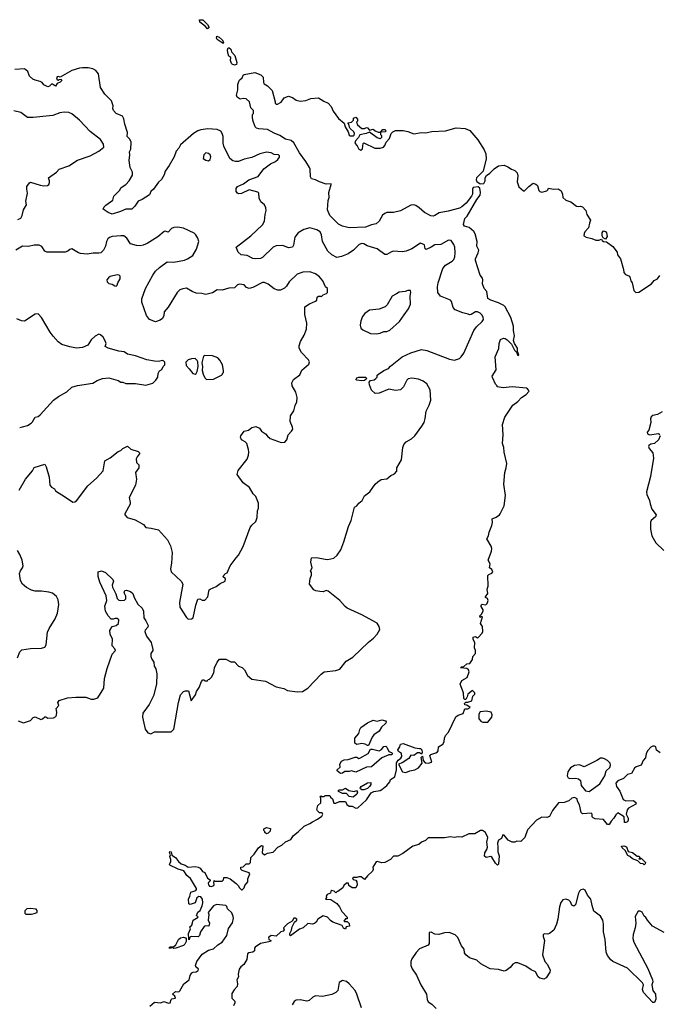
# Model space of a CAD drawing. Extents: x 2086813 to 2278017, y 548126 to 753336.
# Tile 70 of 256: x 2178624 to 2185264, y 594431 to 604658. Entities that reach past the tile are written whole.
import ezdxf

# ---------------------------------------------------------------- set-up
doc = ezdxf.new("R2010")
doc.units = 0

msp = doc.modelspace()

# ---------------------------------------------------------------- linework, layer by layer
at = {"layer": '0CON10XD'}
for points in [[(2180575, 604562), (2180550, 604590), (2180494, 604634), (2180492, 604658), (2180527, 604657), (2180575, 604610), (2180588, 604585), (2180587, 604573), (2180575, 604562)], [(2180735, 604412), (2180674, 604454), (2180668, 604465), (2180672, 604488), (2180695, 604478), (2180725, 604450), (2180740, 604425), (2180735, 604412)], [(2180855, 604187), (2180830, 604195), (2180822, 604205), (2180812, 604235), (2180817, 604267), (2180795, 604280), (2180784, 604314), (2180780, 604345), (2180790, 604365), (2180800, 604365), (2180815, 604352), (2180824, 604324), (2180857, 604285), (2180878, 604215), (2180875, 604192), (2180855, 604187)], [(2180228, 597305), (2180271, 597565), (2180294, 597646), (2180325, 597680), (2180345, 597688), (2180375, 597688), (2180405, 597582), (2180448, 597645), (2180458, 597682), (2180487, 597723), (2180510, 597785), (2180525, 597800), (2180535, 597800), (2180545, 597790), (2180575, 597790), (2180580, 597805), (2180595, 597810), (2180615, 597830), (2180638, 597875), (2180648, 597925), (2180673, 597985), (2180700, 598015), (2180763, 598017), (2180815, 597988), (2180855, 597987), (2180894, 597944), (2180935, 597931), (2180958, 597905), (2180988, 597848), (2181035, 597808), (2181175, 597789), (2181285, 597729), (2181365, 597710), (2181405, 597691), (2181504, 597676), (2181559, 597681), (2181614, 597716), (2181755, 597862), (2181785, 597884), (2181905, 597897), (2181946, 597914), (2182012, 597995), (2182082, 598038), (2182245, 598193), (2182297, 598235), (2182334, 598276), (2182361, 598325), (2182356, 598355), (2182335, 598390), (2182175, 598478), (2182025, 598546), (2182002, 598562), (2181948, 598625), (2181825, 598721), (2181805, 598728), (2181775, 598714), (2181741, 598719), (2181700, 598725), (2181677, 598737), (2181632, 598795), (2181640, 598855), (2181653, 598887), (2181653, 598915), (2181642, 598935), (2181660, 598965), (2181648, 599025), (2181652, 599068), (2181705, 599073), (2181794, 599054), (2181823, 599053), (2181884, 599066), (2181920, 599095), (2181957, 599153), (2181990, 599235), (2182036, 599395), (2182066, 599455), (2182099, 599595), (2182125, 599610), (2182144, 599635), (2182180, 599665), (2182205, 599714), (2182259, 599755), (2182315, 599833), (2182341, 599859), (2182375, 599881), (2182435, 599891), (2182476, 599924), (2182515, 599940), (2182540, 599970), (2182540, 600005), (2182564, 600045), (2182588, 600085), (2182602, 600215), (2182613, 600245), (2182635, 600272), (2182690, 600305), (2182725, 600336), (2182799, 600435), (2182822, 600475), (2182835, 600515), (2182845, 600593), (2182876, 600655), (2182891, 600705), (2182886, 600815), (2182851, 600875), (2182814, 600904), (2182765, 600926), (2182694, 600936), (2182657, 600927), (2182643, 600915), (2182609, 600845), (2182576, 600814), (2182525, 600808), (2182455, 600821), (2182355, 600779), (2182314, 600774), (2182275, 600810), (2182254, 600865), (2182251, 600895), (2182265, 600911), (2182304, 600916), (2182320, 600930), (2182334, 600945), (2182336, 600965), (2182348, 600975), (2182405, 601014), (2182454, 601035), (2182472, 601058), (2182596, 601155), (2182685, 601198), (2182795, 601231), (2182852, 601222), (2183085, 601131), (2183137, 601123), (2183190, 601140), (2183208, 601155), (2183236, 601195), (2183339, 601431), (2183365, 601469), (2183426, 601525), (2183438, 601545), (2183437, 601565), (2183425, 601589), (2183405, 601609), (2183375, 601624), (2183355, 601624), (2183310, 601595), (2183295, 601594), (2183279, 601601), (2183223, 601613), (2183146, 601645), (2183125, 601669), (2183105, 601731), (2183095, 601744), (2182993, 601785), (2182965, 601825), (2182962, 601885), (2182969, 601925), (2183015, 602075), (2183045, 602108), (2183115, 602151), (2183131, 602169), (2183140, 602195), (2183146, 602235), (2183141, 602295), (2183131, 602325), (2183104, 602364), (2183075, 602370), (2182996, 602325), (2182935, 602321), (2182895, 602294), (2182845, 602272), (2182835, 602278), (2182825, 602319), (2182785, 602336), (2182695, 602279), (2182636, 602254), (2182595, 602248), (2182505, 602253), (2182485, 602247), (2182435, 602220), (2182415, 602219), (2182335, 602278), (2182231, 602311), (2182195, 602331), (2182175, 602334), (2182148, 602322), (2182091, 602265), (2182035, 602228), (2181965, 602199), (2181915, 602189), (2181865, 602217), (2181823, 602255), (2181767, 602355), (2181758, 602425), (2181744, 602455), (2181707, 602477), (2181635, 602496), (2181575, 602479), (2181516, 602445), (2181480, 602400), (2181468, 602315), (2181455, 602296), (2181415, 602289), (2181355, 602314), (2181285, 602311), (2181254, 602296), (2181143, 602187), (2181125, 602178), (2181070, 602175), (2181045, 602179), (2180985, 602208), (2180922, 602215), (2180892, 602242), (2180872, 602295), (2181025, 602412), (2181145, 602526), (2181166, 602565), (2181171, 602635), (2181184, 602675), (2181181, 602705), (2181164, 602734), (2181126, 602766), (2181110, 602805), (2181106, 602855), (2181095, 602868), (2181005, 602890), (2180926, 602854), (2180895, 602850), (2180884, 602855), (2180873, 602873), (2180870, 602905), (2180885, 602925), (2180948, 602952), (2181002, 602995), (2181099, 603031), (2181160, 603110), (2181229, 603161), (2181281, 603185), (2181304, 603205), (2181322, 603232), (2181322, 603245), (2181310, 603255), (2181265, 603259), (2181235, 603277), (2181185, 603281), (2181117, 603265), (2181033, 603227), (2180955, 603209), (2180895, 603186), (2180865, 603185), (2180835, 603192), (2180807, 603217), (2180743, 603343), (2180735, 603375), (2180736, 603445), (2180727, 603477), (2180711, 603501), (2180675, 603519), (2180577, 603523), (2180505, 603515), (2180475, 603505), (2180429, 603475), (2180292, 603358), (2180277, 603325), (2180249, 603291), (2180226, 603235), (2180175, 603145), (2180135, 603086), (2180123, 603047), (2180095, 602997), (2180065, 602969), (2180012, 602898), (2179987, 602875), (2179970, 602840), (2179895, 602790), (2179853, 602775), (2179819, 602721), (2179788, 602692), (2179725, 602690), (2179670, 602665), (2179585, 602640), (2179542, 602655), (2179492, 602692), (2179500, 602715), (2179517, 602733), (2179592, 602785), (2179602, 602825), (2179661, 602885), (2179678, 602915), (2179727, 602945), (2179760, 602985), (2179796, 603045), (2179794, 603075), (2179772, 603122), (2179762, 603195), (2179769, 603255), (2179763, 603285), (2179779, 603315), (2179780, 603385), (2179768, 603418), (2179739, 603445), (2179744, 603485), (2179714, 603574), (2179705, 603630), (2179690, 603655), (2179624, 603684), (2179597, 603715), (2179591, 603735), (2179594, 603765), (2179576, 603816), (2179508, 603885), (2179464, 603954), (2179441, 604095), (2179415, 604131), (2179385, 604148), (2179335, 604160), (2179275, 604159), (2179244, 604156), (2179165, 604131), (2179045, 604060), (2179028, 604068), (2179012, 604065), (2179007, 604055), (2179014, 604034), (2179025, 604030), (2179033, 604037), (2179055, 604040), (2179060, 604025), (2179045, 604010), (2179014, 603996), (2178995, 603968), (2178965, 603990), (2178955, 603988), (2178935, 603968), (2178915, 603962), (2178875, 603980), (2178857, 604005), (2178838, 604018), (2178785, 604029), (2178761, 604041), (2178725, 604073), (2178709, 604119), (2178675, 604149), (2178575, 604140)], [(2183215, 602715), (2183189, 602701), (2183072, 602668), (2182979, 602651), (2182935, 602623), (2182915, 602617), (2182891, 602621), (2182825, 602655), (2182771, 602705), (2182737, 602727), (2182715, 602734), (2182685, 602732), (2182576, 602674), (2182504, 602654), (2182435, 602654), (2182413, 602647), (2182392, 602628), (2182357, 602565), (2182325, 602538), (2182275, 602528), (2182215, 602504), (2182045, 602495), (2181974, 602514), (2181935, 602534), (2181843, 602625), (2181819, 602685), (2181825, 602780), (2181837, 602813), (2181834, 602865), (2181859, 602945), (2181856, 602955), (2181805, 602950), (2181735, 602974), (2181695, 602995), (2181655, 603005), (2181644, 603025), (2181639, 603105), (2181633, 603123), (2181595, 603185), (2181529, 603275), (2181471, 603381), (2181442, 603402), (2181385, 603416), (2181325, 603457), (2181265, 603480), (2181197, 603517), (2181105, 603525), (2181082, 603532), (2181067, 603545), (2181043, 603615), (2181040, 603645), (2181040, 603675), (2181050, 603685), (2181050, 603715), (2181023, 603743), (2181010, 603805), (2180976, 603836), (2180945, 603840), (2180912, 603832), (2180882, 603855), (2180874, 603874), (2180889, 603929), (2180888, 603985), (2180902, 604025), (2180914, 604036), (2180935, 604053), (2180945, 604082), (2180955, 604089), (2181065, 604109), (2181126, 604085), (2181152, 604062), (2181156, 604005), (2181162, 603992), (2181195, 603971), (2181244, 603924), (2181276, 603806), (2181275, 603790), (2181285, 603780), (2181299, 603781), (2181338, 603802), (2181371, 603845), (2181415, 603863), (2181455, 603849), (2181495, 603821), (2181535, 603811), (2181595, 603819), (2181645, 603841), (2181727, 603847), (2181781, 603811), (2181825, 603791), (2181859, 603755), (2181878, 603708), (2181932, 603632), (2181992, 603585), (2182002, 603545), (2182034, 603495), (2182045, 603460), (2182055, 603452), (2182085, 603451), (2182095, 603458), (2182100, 603475), (2182092, 603492), (2182055, 603528), (2182047, 603543), (2182042, 603572), (2182032, 603588), (2182070, 603595), (2182090, 603615), (2182090, 603635), (2182115, 603647), (2182132, 603625), (2182130, 603605), (2182120, 603595), (2182130, 603565), (2182175, 603528), (2182202, 603528), (2182225, 603540), (2182236, 603536), (2182255, 603510), (2182295, 603520), (2182313, 603503), (2182345, 603490), (2182370, 603490), (2182395, 603517), (2182415, 603517), (2182430, 603505), (2182417, 603493), (2182370, 603490), (2182370, 603465), (2182380, 603455), (2182380, 603435), (2182365, 603420), (2182335, 603432), (2182255, 603490), (2182220, 603475), (2182155, 603462), (2182140, 603435), (2182109, 603401), (2182103, 603375), (2182129, 603349), (2182145, 603315), (2182165, 603302), (2182182, 603318), (2182188, 603372), (2182195, 603378), (2182310, 603325), (2182366, 603324), (2182400, 603335), (2182415, 603350), (2182428, 603385), (2182464, 603425), (2182479, 603475), (2182497, 603493), (2182525, 603506), (2182605, 603507), (2182655, 603496), (2182715, 603474), (2182795, 603487), (2182836, 603484), (2182903, 603497), (2183046, 603504), (2183155, 603535), (2183249, 603529), (2183297, 603507), (2183381, 603411), (2183447, 603307), (2183464, 603265), (2183467, 603213), (2183434, 603086), (2183367, 603015), (2183361, 602995), (2183368, 602978), (2183405, 602952), (2183443, 602957), (2183456, 602984), (2183456, 603015), (2183469, 603041), (2183506, 603064), (2183550, 603110), (2183595, 603140), (2183653, 603147), (2183691, 603131), (2183728, 603105), (2183763, 603093), (2183789, 603069), (2183796, 603035), (2183790, 602975), (2183797, 602943), (2183805, 602923), (2183855, 602880), (2183865, 602880), (2183908, 602925), (2183955, 602962), (2183981, 602951), (2183998, 602935), (2184012, 602885), (2184024, 602874), (2184045, 602867), (2184095, 602880), (2184108, 602892), (2184115, 602910), (2184165, 602898), (2184215, 602902), (2184245, 602880), (2184260, 602845), (2184263, 602813), (2184292, 602785), (2184345, 602767), (2184405, 602720), (2184425, 602718), (2184445, 602723), (2184468, 602715), (2184500, 602675), (2184512, 602635), (2184550, 602575), (2184538, 602545), (2184530, 602495), (2184492, 602455), (2184483, 602437), (2184482, 602415), (2184505, 602398), (2184565, 602387), (2184605, 602368), (2184635, 602368), (2184665, 602380), (2184670, 602365), (2184684, 602354), (2184715, 602352), (2184782, 602302), (2184827, 602245), (2184830, 602215), (2184860, 602175), (2184891, 602065), (2184895, 602032), (2184913, 602013), (2184953, 601993), (2184962, 601975), (2184970, 601945), (2184982, 601925), (2185000, 601845), (2185020, 601825), (2185052, 601828), (2185183, 601915), (2185211, 601949), (2185245, 601966), (2185270, 602000)], [(2178605, 602582), (2178635, 602596), (2178651, 602625), (2178664, 602685), (2178696, 602735), (2178688, 602775), (2178704, 602855), (2178698, 602898), (2178697, 602925), (2178725, 602964), (2178735, 602969), (2178835, 602938), (2178875, 602931), (2178914, 602936), (2178927, 602945), (2178933, 602967), (2178933, 602985), (2178922, 603015), (2179006, 603074), (2179034, 603106), (2179135, 603142), (2179225, 603200), (2179356, 603244), (2179445, 603292), (2179498, 603335), (2179494, 603365), (2179464, 603415), (2179355, 603498), (2179245, 603616), (2179165, 603680), (2179135, 603694), (2179085, 603699), (2179040, 603690), (2178967, 603663), (2178935, 603659), (2178765, 603643), (2178705, 603644), (2178635, 603694), (2178565, 603712)], [(2180585, 603193), (2180602, 603205), (2180608, 603235), (2180600, 603255), (2180585, 603270), (2180555, 603276), (2180534, 603255), (2180530, 603215), (2180555, 603200), (2180585, 603193)], [(2179975, 594411), (2180025, 594452), (2180085, 594448), (2180125, 594459), (2180165, 594444), (2180185, 594448), (2180195, 594480), (2180203, 594487), (2180242, 594495), (2180236, 594516), (2180210, 594535), (2180240, 594565), (2180275, 594562), (2180285, 594570), (2180327, 594643), (2180382, 594685), (2180395, 594730), (2180411, 594759), (2180424, 594766), (2180455, 594768), (2180478, 594782), (2180480, 594795), (2180451, 594821), (2180450, 594835), (2180464, 594876), (2180517, 594953), (2180585, 594992), (2180635, 595006), (2180681, 595049), (2180726, 595075), (2180774, 595145), (2180791, 595219), (2180832, 595278), (2180843, 595325), (2180841, 595345), (2180825, 595380), (2180782, 595422), (2180775, 595448), (2180765, 595459), (2180668, 595468), (2180635, 595454), (2180580, 595385), (2180588, 595365), (2180580, 595305), (2180593, 595273), (2180587, 595243), (2180553, 595247), (2180540, 595240), (2180502, 595185), (2180490, 595145), (2180478, 595132), (2180404, 595136), (2180392, 595128), (2180385, 595100), (2180380, 595105), (2180378, 595165), (2180397, 595215), (2180390, 595235), (2180412, 595255), (2180426, 595304), (2180478, 595335), (2180460, 595355), (2180475, 595388), (2180496, 595404), (2180520, 595455), (2180526, 595486), (2180523, 595525), (2180505, 595547), (2180485, 595550), (2180464, 595536), (2180444, 595486), (2180395, 595469), (2180380, 595475), (2180376, 595525), (2180391, 595555), (2180400, 595595), (2180452, 595615), (2180461, 595625), (2180461, 595635), (2180397, 595737), (2180358, 595768), (2180327, 595817), (2180270, 595835), (2180183, 595875), (2180180, 595885), (2180193, 595915), (2180194, 595935), (2180183, 595965), (2180190, 595985), (2180178, 596005), (2180181, 596019), (2180195, 596016), (2180202, 595982), (2180242, 595955), (2180274, 595914), (2180302, 595892), (2180343, 595875), (2180374, 595854), (2180445, 595862), (2180476, 595856), (2180497, 595845), (2180522, 595812), (2180545, 595802), (2180575, 595742), (2180600, 595725), (2180602, 595715), (2180584, 595696), (2180582, 595685), (2180583, 595673), (2180595, 595659), (2180616, 595654), (2180638, 595665), (2180642, 595675), (2180638, 595695), (2180642, 595718), (2180655, 595710), (2180725, 595710), (2180740, 595725), (2180742, 595748), (2180775, 595750), (2180810, 595735), (2180872, 595685), (2180892, 595665), (2180905, 595640), (2180925, 595620), (2180935, 595620), (2180955, 595640), (2180963, 595665), (2180991, 595705), (2180994, 595735), (2181012, 595785), (2181005, 595798), (2180935, 595820), (2180920, 595835), (2180920, 595855), (2180945, 595860), (2180975, 595890), (2181005, 595890), (2181020, 595905), (2181022, 595955), (2181059, 595991), (2181104, 596056), (2181135, 596080), (2181148, 596078), (2181142, 596005), (2181164, 595984), (2181198, 596002), (2181257, 596013), (2181305, 596064), (2181347, 596083), (2181385, 596119), (2181438, 596142), (2181466, 596185), (2181516, 596224), (2181577, 596283), (2181635, 596309), (2181662, 596328), (2181716, 596354), (2181762, 596385), (2181770, 596405), (2181765, 596420), (2181735, 596420), (2181715, 596440), (2181710, 596455), (2181720, 596495), (2181750, 596525), (2181750, 596575), (2181740, 596585), (2181752, 596598), (2181765, 596590), (2181785, 596590), (2181795, 596600), (2181845, 596600), (2181852, 596582), (2181870, 596565), (2181885, 596520), (2181905, 596520), (2181945, 596537), (2182005, 596538), (2182020, 596505), (2182045, 596488), (2182075, 596490), (2182115, 596469), (2182135, 596473), (2182225, 596556), (2182273, 596627), (2182300, 596640), (2182365, 596653), (2182385, 596663), (2182434, 596705), (2182465, 596743), (2182474, 596766), (2182520, 596795), (2182536, 596865), (2182535, 596940), (2182553, 596967), (2182582, 596988), (2182592, 597005), (2182587, 597037), (2182556, 597056), (2182548, 597075), (2182570, 597105), (2182577, 597135), (2182605, 597141), (2182725, 597096), (2182775, 597087), (2182785, 597090), (2182800, 597075), (2182803, 597047), (2182795, 597030), (2182774, 597044), (2182755, 597044), (2182715, 597014), (2182685, 597018), (2182665, 596984), (2182595, 596940), (2182558, 596925), (2182599, 596845), (2182631, 596839), (2182673, 596857), (2182727, 596867), (2182765, 596886), (2182803, 596935), (2182792, 596995), (2182805, 597010), (2182812, 596962), (2182835, 596938), (2182865, 596936), (2182902, 596945), (2182883, 597017), (2182893, 597027), (2182945, 597043), (2182962, 597055), (2182969, 597065), (2182970, 597105), (2183018, 597135), (2183032, 597158), (2183034, 597195), (2183044, 597225), (2183075, 597258), (2183152, 597418), (2183175, 597436), (2183229, 597451), (2183245, 597500), (2183275, 597500), (2183300, 597515), (2183265, 597540), (2183245, 597542), (2183243, 597555), (2183255, 597570), (2183275, 597568), (2183318, 597585), (2183328, 597632), (2183348, 597652), (2183350, 597665), (2183325, 597690), (2183277, 597653), (2183270, 597625), (2183255, 597598), (2183245, 597598), (2183235, 597608), (2183232, 597665), (2183197, 597755), (2183214, 597796), (2183271, 597825), (2183290, 597885), (2183282, 597905), (2183265, 597918), (2183200, 597925), (2183210, 597935), (2183235, 597940), (2183265, 597967), (2183298, 597972), (2183326, 598014), (2183328, 598045), (2183357, 598075), (2183356, 598106), (2183344, 598135), (2183350, 598185), (2183330, 598225), (2183332, 598245), (2183355, 598250), (2183375, 598238), (2183385, 598240), (2183426, 598285), (2183433, 598305), (2183427, 598355), (2183408, 598385), (2183430, 598455), (2183415, 598460), (2183405, 598450), (2183400, 598465), (2183418, 598482), (2183437, 598515), (2183435, 598530), (2183413, 598563), (2183413, 598577), (2183425, 598587), (2183455, 598580), (2183467, 598583), (2183478, 598595), (2183486, 598625), (2183482, 598645), (2183460, 598655), (2183460, 598665), (2183483, 598697), (2183477, 598745), (2183488, 598775), (2183483, 598885), (2183495, 598897), (2183525, 598910), (2183534, 598925), (2183525, 598948), (2183502, 598965), (2183508, 599005), (2183486, 599046), (2183521, 599139), (2183526, 599165), (2183519, 599189), (2183472, 599265), (2183492, 599298), (2183498, 599335), (2183526, 599404), (2183532, 599435), (2183528, 599475), (2183570, 599490), (2183605, 599514), (2183613, 599527), (2183652, 599608), (2183668, 599715), (2183650, 599835), (2183660, 599955), (2183675, 600005), (2183680, 600050), (2183653, 600165), (2183651, 600215), (2183636, 600255), (2183642, 600345), (2183636, 600455), (2183659, 600531), (2183743, 600655), (2183795, 600694), (2183835, 600735), (2183882, 600765), (2183910, 600795), (2183912, 600805), (2183897, 600825), (2183885, 600831), (2183735, 600846), (2183643, 600833), (2183580, 600845), (2183580, 600855), (2183562, 600872), (2183531, 600941), (2183529, 600955), (2183569, 601021), (2183561, 601155), (2183598, 601242), (2183601, 601295), (2183615, 601335), (2183645, 601351), (2183665, 601347), (2183685, 601332), (2183729, 601289), (2183761, 601225), (2183783, 601205), (2183795, 601171), (2183804, 601176), (2183791, 601211), (2183793, 601245), (2183760, 601295), (2183750, 601325), (2183759, 601375), (2183750, 601430), (2183749, 601475), (2183721, 601565), (2183665, 601675), (2183650, 601690), (2183595, 601716), (2183515, 601744), (2183484, 601764), (2183472, 601835), (2183447, 601865), (2183430, 601915), (2183432, 601955), (2183428, 601975), (2183403, 602005), (2183357, 602157), (2183357, 602175), (2183384, 602235), (2183390, 602265), (2183369, 602305), (2183373, 602355), (2183354, 602435), (2183338, 602458), (2183290, 602500), (2183242, 602515), (2183231, 602531), (2183246, 602595), (2183271, 602619), (2183368, 602792), (2183403, 602835), (2183407, 602863), (2183400, 602910), (2183385, 602922), (2183330, 602915), (2183323, 602897), (2183324, 602845), (2183315, 602825), (2183259, 602751), (2183215, 602715)], [(2179822, 599462), (2179908, 599415), (2179935, 599383), (2179988, 599378), (2180065, 599360), (2180160, 599255), (2180190, 599195), (2180207, 599125), (2180200, 599015), (2180188, 598955), (2180197, 598925), (2180300, 598825), (2180317, 598795), (2180283, 598605), (2180288, 598555), (2180355, 598448), (2180373, 598433), (2180406, 598434), (2180426, 598445), (2180454, 598576), (2180475, 598638), (2180495, 598642), (2180518, 598628), (2180545, 598630), (2180577, 598663), (2180590, 598735), (2180600, 598745), (2180665, 598770), (2180705, 598802), (2180758, 598825), (2180759, 598849), (2180732, 598875), (2180760, 598905), (2180778, 598912), (2180808, 598985), (2180872, 599068), (2180897, 599095), (2180944, 599186), (2181018, 599385), (2181033, 599407), (2181076, 599445), (2181091, 599489), (2181092, 599558), (2181103, 599585), (2181103, 599635), (2181076, 599706), (2181049, 599735), (2181009, 599799), (2180945, 599847), (2180882, 599935), (2180892, 599975), (2180984, 600095), (2181000, 600135), (2181004, 600165), (2181001, 600195), (2180981, 600255), (2180965, 600273), (2180927, 600295), (2180917, 600323), (2180919, 600335), (2180955, 600384), (2181000, 600395), (2181035, 600422), (2181075, 600434), (2181113, 600415), (2181135, 600386), (2181175, 600357), (2181195, 600333), (2181225, 600307), (2181338, 600268), (2181375, 600270), (2181397, 600293), (2181410, 600345), (2181446, 600384), (2181458, 600405), (2181457, 600427), (2181433, 600485), (2181434, 600545), (2181469, 600595), (2181485, 600652), (2181502, 600688), (2181506, 600735), (2181489, 600789), (2181453, 600855), (2181449, 600885), (2181465, 600921), (2181532, 600968), (2181553, 601017), (2181625, 601082), (2181633, 601105), (2181623, 601125), (2181550, 601200), (2181524, 601245), (2181525, 601270), (2181539, 601315), (2181578, 601382), (2181601, 601445), (2181606, 601505), (2181583, 601595), (2181583, 601675), (2181632, 601708), (2181695, 601733), (2181708, 601745), (2181712, 601775), (2181725, 601788), (2181747, 601787), (2181755, 601780), (2181775, 601802), (2181810, 601815), (2181820, 601825), (2181820, 601865), (2181798, 601885), (2181770, 601945), (2181738, 601988), (2181695, 602020), (2181635, 602038), (2181565, 602036), (2181506, 602014), (2181420, 601935), (2181395, 601892), (2181372, 601868), (2181331, 601849), (2181305, 601850), (2181265, 601863), (2181205, 601911), (2181165, 601928), (2181145, 601928), (2181043, 601877), (2181005, 601866), (2180979, 601875), (2180955, 601906), (2180905, 601912), (2180885, 601904), (2180855, 601873), (2180795, 601871), (2180725, 601848), (2180675, 601851), (2180625, 601822), (2180555, 601803), (2180515, 601816), (2180455, 601819), (2180415, 601835), (2180355, 601869), (2180316, 601864), (2180285, 601854), (2180259, 601825), (2180165, 601673), (2180124, 601625), (2180120, 601585), (2180105, 601556), (2180083, 601537), (2180035, 601520), (2179973, 601543), (2179939, 601585), (2179892, 601725), (2179892, 601758), (2179929, 601865), (2180005, 602005), (2180035, 602048), (2180075, 602086), (2180155, 602142), (2180225, 602140), (2180335, 602161), (2180367, 602175), (2180420, 602210), (2180458, 602275), (2180484, 602355), (2180475, 602390), (2180454, 602424), (2180435, 602441), (2180325, 602494), (2180265, 602503), (2180225, 602499), (2180201, 602489), (2180165, 602452), (2180135, 602463), (2180125, 602460), (2180058, 602402), (2179948, 602332), (2179905, 602315), (2179875, 602311), (2179835, 602313), (2179775, 602329), (2179735, 602388), (2179705, 602412), (2179675, 602415), (2179585, 602407), (2179555, 602396), (2179539, 602381), (2179526, 602355), (2179514, 602305), (2179495, 602265), (2179465, 602238), (2179445, 602233), (2179387, 602233), (2179325, 602222), (2179255, 602229), (2179233, 602235), (2179165, 602278), (2179145, 602273), (2179124, 602255), (2179095, 602245), (2178905, 602242), (2178884, 602254), (2178853, 602303), (2178826, 602316), (2178775, 602317), (2178715, 602304), (2178655, 602306), (2178585, 602264)], [(2184705, 602380), (2184682, 602392), (2184669, 602415), (2184671, 602445), (2184685, 602464), (2184705, 602458), (2184717, 602445), (2184722, 602408), (2184705, 602380)], [(2179625, 601892), (2179635, 601900), (2179642, 601925), (2179667, 601965), (2179668, 601995), (2179656, 602006), (2179635, 602009), (2179565, 601990), (2179545, 601978), (2179528, 601955), (2179532, 601935), (2179549, 601919), (2179585, 601912), (2179613, 601893), (2179625, 601892)], [(2182325, 601397), (2182365, 601402), (2182405, 601418), (2182435, 601420), (2182468, 601435), (2182567, 601525), (2182617, 601593), (2182660, 601655), (2182682, 601705), (2182678, 601785), (2182686, 601825), (2182680, 601845), (2182655, 601847), (2182626, 601834), (2182565, 601828), (2182535, 601812), (2182492, 601785), (2182440, 601695), (2182418, 601675), (2182355, 601653), (2182255, 601640), (2182208, 601605), (2182184, 601576), (2182165, 601530), (2182159, 601485), (2182167, 601455), (2182185, 601437), (2182265, 601399), (2182325, 601397)], [(2178624, 600424), (2178655, 600429), (2178706, 600444), (2178744, 600466), (2178758, 600482), (2178785, 600530), (2178815, 600537), (2178838, 600555), (2178975, 600707), (2179028, 600745), (2179115, 600792), (2179165, 600840), (2179225, 600859), (2179385, 600884), (2179428, 600912), (2179485, 600932), (2179549, 600939), (2179645, 600910), (2179675, 600893), (2179695, 600892), (2179725, 600878), (2179825, 600880), (2179935, 600862), (2180005, 600882), (2180038, 600915), (2180057, 600945), (2180063, 600985), (2180075, 601010), (2180098, 601025), (2180112, 601055), (2180132, 601075), (2180132, 601102), (2180122, 601112), (2180105, 601117), (2180065, 601109), (2180025, 601111), (2179945, 601124), (2179826, 601166), (2179745, 601184), (2179710, 601210), (2179655, 601214), (2179542, 601245), (2179513, 601265), (2179521, 601295), (2179512, 601322), (2179492, 601362), (2179462, 601385), (2179445, 601391), (2179408, 601372), (2179365, 601334), (2179332, 601278), (2179275, 601254), (2179215, 601248), (2179145, 601260), (2179063, 601283), (2179022, 601312), (2178972, 601372), (2178941, 601411), (2178851, 601565), (2178815, 601602), (2178785, 601600), (2178675, 601528), (2178642, 601532), (2178595, 601552)], [(2180565, 600922), (2180635, 600923), (2180720, 600965), (2180730, 600975), (2180730, 600985), (2180740, 600995), (2180740, 601015), (2180728, 601075), (2180703, 601123), (2180680, 601145), (2180625, 601167), (2180545, 601172), (2180533, 601165), (2180514, 601095), (2180521, 601055), (2180519, 601015), (2180528, 600975), (2180545, 600938), (2180565, 600922)], [(2180445, 600978), (2180455, 600983), (2180466, 601004), (2180476, 601055), (2180474, 601105), (2180468, 601118), (2180445, 601138), (2180407, 601137), (2180374, 601126), (2180348, 601102), (2180352, 601065), (2180385, 601032), (2180422, 600982), (2180445, 600978)], [(2182175, 600906), (2182123, 600913), (2182117, 600917), (2182118, 600925), (2182125, 600938), (2182145, 600946), (2182215, 600945), (2182224, 600935), (2182222, 600925), (2182205, 600910), (2182175, 600906)], [(2185295, 600584), (2185245, 600556), (2185195, 600548), (2185180, 600535), (2185174, 600514), (2185177, 600475), (2185154, 600396), (2185139, 600375), (2185141, 600355), (2185162, 600348), (2185255, 600361), (2185270, 600350)], [(2185274, 600335), (2185254, 600296), (2185215, 600257), (2185175, 600251), (2185155, 600235), (2185152, 600225), (2185158, 600205), (2185198, 600158), (2185204, 600105), (2185174, 599915), (2185132, 599755), (2185136, 599725), (2185163, 599665), (2185170, 599630), (2185185, 599573), (2185230, 599515), (2185223, 599495), (2185179, 599455), (2185171, 599439), (2185171, 599365), (2185185, 599298), (2185229, 599225), (2185312, 599145)], [(2178620, 599770), (2178684, 599885), (2178756, 599974), (2178775, 600008), (2178885, 600040), (2178898, 600015), (2178929, 599905), (2178936, 599825), (2178955, 599803), (2178984, 599784), (2178997, 599765), (2179098, 599698), (2179175, 599648), (2179195, 599650), (2179215, 599661), (2179331, 599815), (2179420, 599895), (2179489, 599971), (2179507, 600075), (2179565, 600106), (2179645, 600173), (2179675, 600182), (2179694, 600206), (2179745, 600230), (2179779, 600199), (2179855, 600172), (2179870, 600155), (2179866, 600144), (2179842, 600118), (2179834, 600096), (2179838, 600058), (2179860, 600035), (2179862, 600005), (2179827, 599955), (2179838, 599885), (2179828, 599825), (2179760, 599695), (2179771, 599645), (2179770, 599625), (2179716, 599525), (2179717, 599515), (2179739, 599489), (2179822, 599462)], [(2178600, 598030), (2178627, 598093), (2178648, 598112), (2178735, 598126), (2178849, 598131), (2178885, 598142), (2178899, 598165), (2178914, 598296), (2178931, 598335), (2178992, 598435), (2179018, 598495), (2179030, 598585), (2179022, 598632), (2179007, 598667), (2178965, 598701), (2178925, 598712), (2178852, 598722), (2178785, 598723), (2178745, 598733), (2178695, 598759), (2178655, 598795), (2178632, 598835), (2178623, 598905), (2178631, 598935), (2178654, 598965), (2178661, 598985), (2178651, 599045), (2178626, 599105), (2178600, 599145)], [(2178608, 597375), (2178665, 597354), (2178735, 597380), (2178765, 597410), (2178785, 597418), (2178845, 597390), (2178860, 597395), (2178885, 597418), (2178897, 597417), (2178915, 597402), (2178975, 597408), (2178999, 597421), (2179007, 597433), (2179010, 597465), (2179002, 597505), (2179030, 597535), (2179020, 597565), (2179035, 597587), (2179120, 597615), (2179207, 597623), (2179312, 597622), (2179365, 597601), (2179395, 597601), (2179435, 597616), (2179481, 597689), (2179498, 597715), (2179503, 597815), (2179532, 597918), (2179583, 598067), (2179618, 598105), (2179612, 598125), (2179583, 598155), (2179587, 598225), (2179562, 598275), (2179561, 598315), (2179585, 598356), (2179625, 598367), (2179650, 598385), (2179652, 598425), (2179635, 598440), (2179615, 598440), (2179595, 598430), (2179575, 598433), (2179541, 598465), (2179516, 598515), (2179509, 598565), (2179528, 598625), (2179523, 598675), (2179457, 598815), (2179440, 598875), (2179440, 598925), (2179475, 598932), (2179515, 598916), (2179592, 598845), (2179598, 598825), (2179584, 598785), (2179586, 598765), (2179621, 598695), (2179636, 598645), (2179655, 598630), (2179674, 598626), (2179712, 598628), (2179726, 598644), (2179725, 598670), (2179708, 598705), (2179715, 598730), (2179732, 598732), (2179775, 598720), (2179798, 598698), (2179814, 598655), (2179849, 598589), (2179894, 598545), (2179908, 598515), (2179913, 598445), (2179935, 598415), (2179957, 598365), (2179955, 598350), (2179925, 598318), (2179924, 598305), (2179942, 598255), (2179990, 598190), (2180006, 598115), (2180007, 598105), (2179986, 598075), (2179986, 598045), (2179995, 598015), (2180016, 597985), (2180021, 597945), (2180036, 597916), (2180047, 597865), (2180043, 597755), (2180014, 597635), (2179969, 597545), (2179904, 597455), (2179900, 597415), (2179925, 597290), (2179955, 597250), (2179985, 597240), (2180025, 597262), (2180195, 597262), (2180225, 597290), (2180228, 597305)], [(2183433, 597363), (2183485, 597363), (2183527, 597415), (2183528, 597438), (2183518, 597465), (2183465, 597476), (2183405, 597470), (2183392, 597445), (2183390, 597395), (2183415, 597370), (2183433, 597363)], [(2182235, 597118), (2182212, 597132), (2182175, 597141), (2182125, 597130), (2182103, 597145), (2182104, 597195), (2182146, 597244), (2182154, 597285), (2182164, 597305), (2182235, 597355), (2182293, 597383), (2182335, 597372), (2182385, 597386), (2182420, 597375), (2182428, 597365), (2182425, 597352), (2182381, 597309), (2182355, 597269), (2182300, 597230), (2182282, 597205), (2182245, 597120), (2182235, 597118)], [(2185274, 597044), (2185235, 597072), (2185227, 597105), (2185214, 597114), (2185195, 597114), (2185175, 597101), (2185144, 597066), (2185127, 597035), (2185119, 596991), (2185095, 596962), (2185076, 596914), (2185022, 596898), (2185008, 596885), (2184975, 596830), (2184935, 596818), (2184893, 596777), (2184835, 596753), (2184812, 596728), (2184818, 596695), (2184854, 596645), (2184887, 596557), (2184916, 596546), (2184997, 596547), (2185022, 596525), (2185019, 596511), (2184945, 596469), (2184929, 596451), (2184920, 596405), (2184939, 596365), (2184940, 596345), (2184933, 596327), (2184915, 596318), (2184901, 596321), (2184899, 596379), (2184835, 596419), (2184811, 596399), (2184792, 596365), (2184763, 596335), (2184745, 596298), (2184725, 596300), (2184685, 596350), (2184599, 596359), (2184577, 596367), (2184568, 596378), (2184567, 596407), (2184557, 596417), (2184465, 596410), (2184453, 596425), (2184437, 596503), (2184415, 596540), (2184410, 596565), (2184385, 596579), (2184355, 596574), (2184325, 596546), (2184275, 596527), (2184219, 596525), (2184154, 596445), (2184125, 596382), (2184095, 596371), (2184045, 596376), (2183990, 596345), (2183895, 596245), (2183867, 596163), (2183825, 596122), (2183785, 596126), (2183765, 596114), (2183737, 596115), (2183695, 596135), (2183655, 596189), (2183639, 596191), (2183626, 596155), (2183595, 596135), (2183584, 596105), (2183589, 596065), (2183586, 596015), (2183601, 595975), (2183593, 595887), (2183585, 595878), (2183565, 595897), (2183525, 595960), (2183515, 595966), (2183466, 595956), (2183449, 595969), (2183454, 596005), (2183475, 596040), (2183479, 596065), (2183473, 596117), (2183483, 596165), (2183459, 596215), (2183428, 596238), (2183408, 596235), (2183348, 596202), (2183285, 596202), (2183215, 596169), (2183175, 596172), (2183135, 596163), (2183095, 596171), (2183035, 596162), (2182865, 596162), (2182837, 596133), (2182795, 596117), (2182768, 596092), (2182705, 596073), (2182602, 595998), (2182549, 595971), (2182505, 595969), (2182475, 595935), (2182415, 595904), (2182385, 595899), (2182335, 595916), (2182325, 595912), (2182290, 595855), (2182292, 595832), (2182286, 595815), (2182233, 595767), (2182205, 595728), (2182168, 595755), (2182145, 595756), (2182123, 595747), (2182085, 595750), (2182078, 595745), (2182085, 595728), (2182112, 595722), (2182124, 595704), (2182128, 595672), (2182115, 595642), (2182075, 595642), (2182040, 595665), (2182038, 595688), (2182015, 595690), (2181988, 595665), (2181978, 595642), (2181928, 595602), (2181915, 595600), (2181905, 595590), (2181887, 595607), (2181865, 595612), (2181854, 595605), (2181850, 595585), (2181815, 595571), (2181804, 595555), (2181808, 595542), (2181800, 595525), (2181855, 595520), (2181915, 595480), (2181945, 595442), (2181969, 595395), (2182022, 595335), (2182025, 595320), (2182005, 595318), (2181990, 595295), (2181995, 595290), (2182022, 595292), (2182035, 595282), (2182045, 595270), (2182047, 595243), (2182013, 595237), (2182005, 595210), (2181985, 595223), (2181970, 595250), (2181875, 595286), (2181852, 595302), (2181818, 595338), (2181775, 595351), (2181718, 595315), (2181703, 595285), (2181685, 595270), (2181665, 595264), (2181615, 595272), (2181568, 595225), (2181529, 595211), (2181435, 595142), (2181428, 595148), (2181428, 595165), (2181447, 595203), (2181452, 595235), (2181476, 595284), (2181500, 595305), (2181500, 595315), (2181485, 595327), (2181470, 595325), (2181452, 595295), (2181405, 595267), (2181364, 595226), (2181368, 595205), (2181360, 595190), (2181335, 595183), (2181285, 595140), (2181235, 595147), (2181208, 595125), (2181210, 595105), (2181230, 595095), (2181228, 595082), (2181125, 595063), (2181067, 595025), (2181060, 595015), (2181062, 594985), (2181045, 594974), (2181004, 594966), (2180990, 594955), (2180981, 594895), (2180950, 594845), (2180920, 594820), (2180904, 594795), (2180892, 594745), (2180897, 594715), (2180877, 594685), (2180886, 594645), (2180883, 594615), (2180850, 594580), (2180828, 594542), (2180826, 594496), (2180858, 594465), (2180858, 594445), (2180842, 594415)], [(2181955, 596828), (2181920, 596855), (2181920, 596865), (2181950, 596895), (2181948, 596925), (2181965, 596958), (2181991, 596969), (2182035, 596974), (2182105, 597000), (2182125, 596998), (2182145, 596986), (2182155, 596989), (2182242, 597038), (2182265, 597082), (2182285, 597082), (2182355, 597063), (2182381, 597079), (2182405, 597109), (2182425, 597111), (2182435, 597101), (2182456, 597056), (2182485, 597046), (2182493, 597035), (2182486, 597024), (2182455, 597024), (2182385, 596992), (2182275, 596899), (2182225, 596894), (2182115, 596844), (2182067, 596857), (2182045, 596850), (2182001, 596849), (2181975, 596832), (2181955, 596828)], [(2184535, 596642), (2184645, 596722), (2184697, 596805), (2184712, 596855), (2184750, 596890), (2184758, 596915), (2184754, 596935), (2184725, 596964), (2184695, 596982), (2184675, 596989), (2184655, 596988), (2184615, 596962), (2184485, 596898), (2184435, 596919), (2184385, 596913), (2184341, 596889), (2184313, 596845), (2184309, 596805), (2184318, 596785), (2184336, 596776), (2184395, 596780), (2184425, 596774), (2184446, 596756), (2184454, 596705), (2184497, 596647), (2184535, 596642)], [(2182085, 596583), (2182045, 596590), (2182015, 596622), (2181975, 596620), (2181932, 596642), (2181932, 596655), (2181945, 596660), (2181975, 596658), (2182005, 596678), (2182041, 596651), (2182095, 596643), (2182122, 596652), (2182130, 596635), (2182123, 596615), (2182085, 596583)], [(2182195, 596660), (2182175, 596660), (2182161, 596671), (2182158, 596675), (2182168, 596695), (2182235, 596733), (2182270, 596735), (2182270, 596715), (2182255, 596692), (2182235, 596673), (2182195, 596660)], [(2181185, 596202), (2181170, 596215), (2181170, 596225), (2181160, 596235), (2181160, 596255), (2181185, 596268), (2181228, 596258), (2181225, 596230), (2181205, 596210), (2181185, 596202)], [(2185105, 595880), (2185095, 595890), (2185070, 595895), (2185042, 595922), (2184985, 595944), (2184958, 595968), (2184937, 595977), (2184909, 596029), (2184878, 596055), (2184872, 596075), (2184895, 596079), (2184925, 596067), (2184940, 596020), (2184985, 596009), (2185035, 595970), (2185055, 595970), (2185060, 595955), (2185052, 595942), (2185065, 595940), (2185075, 595950), (2185120, 595905), (2185118, 595892), (2185105, 595880)], [(2185315, 595176), (2185194, 595244), (2185140, 595305), (2185125, 595332), (2185107, 595347), (2185085, 595388), (2185065, 595400), (2185045, 595397), (2185013, 595345), (2185021, 595275), (2185014, 595226), (2184991, 595155), (2184990, 595115), (2185001, 595075), (2185145, 594803), (2185194, 594685), (2185196, 594665), (2185186, 594635), (2185197, 594573), (2185224, 594535), (2185228, 594485), (2185215, 594450), (2185195, 594450), (2185101, 594555), (2185091, 594585), (2185099, 594635), (2185089, 594655), (2184934, 594805), (2184783, 594875), (2184762, 594892), (2184727, 594937), (2184713, 594973), (2184702, 595105), (2184683, 595185), (2184685, 595265), (2184678, 595305), (2184655, 595346), (2184585, 595399), (2184566, 595456), (2184553, 595525), (2184519, 595565), (2184495, 595616), (2184474, 595626), (2184450, 595620), (2184435, 595608), (2184424, 595586), (2184399, 595479)], [(2178745, 595368), (2178775, 595373), (2178807, 595385), (2178807, 595407), (2178795, 595420), (2178735, 595428), (2178698, 595422), (2178678, 595402), (2178678, 595378), (2178688, 595368), (2178745, 595368)], [(2184399, 595479), (2184393, 595465), (2184375, 595452), (2184355, 595462), (2184342, 595495), (2184325, 595514), (2184295, 595522), (2184264, 595516), (2184243, 595487), (2184229, 595445), (2184212, 595315), (2184198, 595265), (2184168, 595202), (2184125, 595167), (2184105, 595160), (2184068, 595162), (2184058, 595152), (2184058, 595135), (2184072, 595095), (2184050, 594945), (2184074, 594875), (2184102, 594845), (2184130, 594785), (2184127, 594765), (2184088, 594705), (2184065, 594694), (2184023, 594703), (2184005, 594717), (2183978, 594768), (2183935, 594788), (2183879, 594829), (2183795, 594861), (2183769, 594861), (2183745, 594848), (2183715, 594812), (2183675, 594781), (2183655, 594774), (2183595, 594794), (2183509, 594799), (2183444, 594834), (2183411, 594851), (2183370, 594890), (2183295, 594914), (2183254, 594945), (2183241, 594965), (2183237, 595005), (2183209, 595039), (2183174, 595125), (2183145, 595154), (2183084, 595176), (2183035, 595173), (2182975, 595157), (2182935, 595161), (2182895, 595182), (2182874, 595176), (2182876, 595064), (2182864, 595046), (2182774, 595006), (2182739, 594971), (2182696, 594905), (2182684, 594875), (2182683, 594835), (2182698, 594798), (2182743, 594733), (2182787, 594635), (2182847, 594535), (2182855, 594482), (2182866, 594456), (2182902, 594432), (2182947, 594387)], [(2180225, 595012), (2180215, 595020), (2180193, 595013), (2180172, 595015), (2180185, 595028), (2180225, 595030), (2180245, 595050), (2180274, 595106), (2180295, 595120), (2180325, 595128), (2180345, 595120), (2180352, 595112), (2180352, 595085), (2180338, 595055), (2180325, 595043), (2180245, 595013), (2180225, 595012)], [(2182172, 594395), (2182125, 594536), (2182105, 594576), (2182044, 594645), (2182015, 594669), (2181975, 594679), (2181942, 594658), (2181926, 594575), (2181906, 594554), (2181865, 594532), (2181766, 594514), (2181695, 594518), (2181666, 594504), (2181628, 594472), (2181605, 594464), (2181536, 594476), (2181495, 594474), (2181475, 594459), (2181454, 594425)]]:
    msp.add_lwpolyline(points, dxfattribs=at)

doc.saveas('drawing.dxf')
